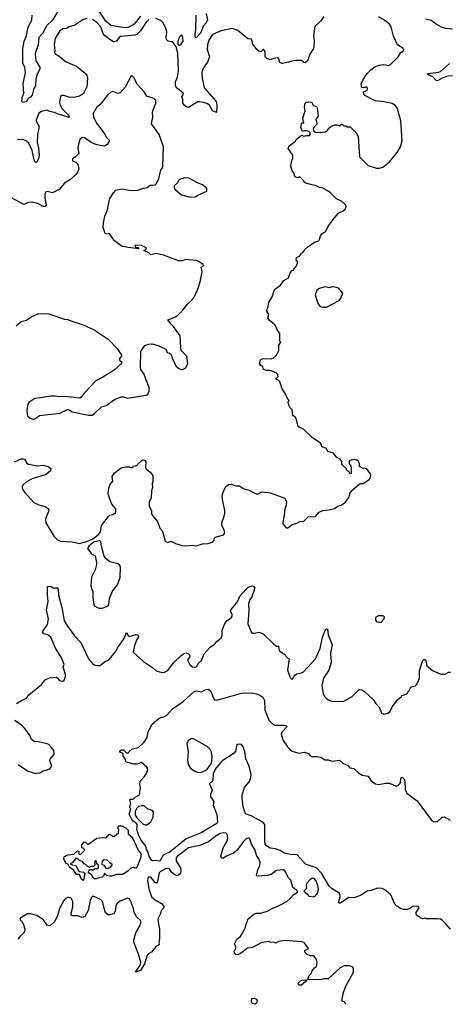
# Model space of a CAD drawing. Extents: x 2293878 to 2522763, y 823964 to 1006972.
# Tile 138 of 256: x 2368870 to 2373511, y 911483 to 922118. Entities that reach past the tile are written whole.
import ezdxf

# ---------------------------------------------------------------- set-up
doc = ezdxf.new("R2010")
doc.units = 0

msp = doc.modelspace()

# ---------------------------------------------------------------- linework, layer by layer
at = {"layer": '0CON20XD'}
for points in [[(2369315, 922264), (2369225, 922114), (2369164, 922056), (2369115, 921968), (2369076, 921924), (2369071, 921845), (2369039, 921765), (2369037, 921745), (2369044, 921674), (2369086, 921605), (2369089, 921585), (2369060, 921530), (2369046, 921476), (2369039, 921405), (2369022, 921375), (2369006, 921304), (2368988, 921282), (2368960, 921265), (2368952, 921245), (2368938, 921232), (2368905, 921223), (2368894, 921235), (2368896, 921275), (2368916, 921325), (2368909, 921425), (2368933, 921547), (2368924, 921605), (2368904, 921645), (2368905, 921805), (2368917, 921885), (2368942, 921945), (2368958, 922025), (2369000, 922115), (2369006, 922165)], [(2370176, 922155), (2370105, 922070), (2370041, 922035), (2370005, 922029), (2369856, 922056), (2369800, 922100), (2369691, 922265)], [(2368815, 917342), (2368885, 917374), (2368906, 917376), (2368920, 917370), (2368948, 917328), (2368965, 917317), (2369065, 917300), (2369128, 917308), (2369185, 917290), (2369205, 917270), (2369202, 917245), (2369155, 917204), (2369003, 917157), (2368945, 917126), (2368905, 917090), (2368896, 917074), (2368896, 917055), (2368922, 917015), (2369024, 916904), (2369075, 916879), (2369145, 916861), (2369182, 916835), (2369184, 916815), (2369148, 916725), (2369153, 916685), (2369239, 916539), (2369280, 916500), (2369315, 916486), (2369435, 916480), (2369515, 916461), (2369595, 916481), (2369659, 916511), (2369717, 916553), (2369742, 916585), (2369754, 916655), (2369828, 916752), (2369845, 916768), (2369876, 916774), (2369907, 916795), (2369909, 916835), (2369866, 916885), (2369842, 916942), (2369824, 916995), (2369832, 917058), (2369843, 917095), (2369877, 917135), (2369870, 917185), (2369891, 917219), (2369965, 917277), (2370015, 917288), (2370055, 917288), (2370065, 917280), (2370085, 917280), (2370100, 917295), (2370125, 917300), (2370139, 917311), (2370195, 917363), (2370222, 917362), (2370231, 917345), (2370228, 917285), (2370238, 917265), (2370279, 917229), (2370308, 917195), (2370310, 917125), (2370302, 917105), (2370303, 917065), (2370293, 917033), (2370292, 916955), (2370267, 916905), (2370270, 916865), (2370294, 916815), (2370294, 916785), (2370302, 916765), (2370358, 916698), (2370385, 916626), (2370412, 916595), (2370443, 916485), (2370465, 916472), (2370495, 916483), (2370515, 916481), (2370552, 916462), (2370625, 916439), (2370665, 916436), (2370735, 916444), (2370775, 916434), (2370845, 916457), (2370905, 916460), (2370955, 916480), (2370970, 916495), (2370972, 916515), (2370985, 916530), (2371070, 916555), (2371086, 916574), (2371079, 916605), (2371052, 916658), (2371054, 916685), (2371077, 916743), (2371086, 916786), (2371086, 916815), (2371060, 916935), (2371058, 916975), (2371072, 917025), (2371102, 917078), (2371125, 917099), (2371155, 917101), (2371205, 917082), (2371245, 917082), (2371285, 917053), (2371345, 917037), (2371425, 916997), (2371445, 916997), (2371485, 917018), (2371575, 917006), (2371735, 916950), (2371753, 916915), (2371748, 916875), (2371734, 916835), (2371728, 916765), (2371712, 916692), (2371714, 916674), (2371748, 916628), (2371765, 916630), (2371815, 916667), (2371865, 916680), (2371895, 916697), (2371938, 916702), (2371985, 916748), (2372065, 916752), (2372105, 916798), (2372145, 916818), (2372207, 916823), (2372275, 916840), (2372305, 916862), (2372344, 916876), (2372390, 916905), (2372430, 916965), (2372438, 917002), (2372457, 917033), (2372535, 917098), (2372555, 917108), (2372582, 917108), (2372645, 917152), (2372658, 917165), (2372662, 917195), (2372658, 917215), (2372620, 917265), (2372605, 917272), (2372573, 917273), (2372542, 917292), (2372542, 917325), (2372532, 917345), (2372512, 917362), (2372485, 917368), (2372435, 917357), (2372428, 917345), (2372428, 917325), (2372448, 917295), (2372450, 917275), (2372450, 917215), (2372442, 917212), (2372432, 917222), (2372428, 917238), (2372415, 917240), (2372400, 917255), (2372400, 917265), (2372350, 917315), (2372350, 917345), (2372330, 917375), (2372295, 917390), (2372260, 917435), (2372200, 917455), (2372186, 917486), (2372134, 917504), (2372132, 917525), (2372118, 917545), (2372028, 917605), (2371935, 917696), (2371888, 917715), (2371877, 917725), (2371860, 917800), (2371845, 917823), (2371822, 917842), (2371814, 917904), (2371793, 917925), (2371778, 917955), (2371772, 917985), (2371780, 918005), (2371765, 918020), (2371735, 918088), (2371705, 918132), (2371680, 918205), (2371669, 918219), (2371640, 918235), (2371640, 918245), (2371648, 918248), (2371662, 918265), (2371658, 918285), (2371642, 918305), (2371575, 918327), (2371535, 918328), (2371505, 918340), (2371495, 918370), (2371470, 918385), (2371462, 918405), (2371472, 918445), (2371495, 918458), (2371586, 918454), (2371608, 918462), (2371646, 918494), (2371668, 918545), (2371668, 918602), (2371690, 918635), (2371680, 918645), (2371682, 918725), (2371678, 918735), (2371655, 918760), (2371635, 918810), (2371619, 918829), (2371567, 918867), (2371552, 918895), (2371562, 918932), (2371538, 918975), (2371552, 919005), (2371562, 919065), (2371597, 919123), (2371622, 919205), (2371689, 919251), (2371725, 919302), (2371775, 919330), (2371792, 919385), (2371815, 919410), (2371827, 919413), (2371830, 919425), (2371855, 919450), (2371870, 919485), (2371870, 919505), (2371858, 919525), (2371862, 919548), (2371895, 919568), (2371914, 919596), (2371930, 919605), (2371945, 919620), (2371950, 919635), (2371982, 919665), (2372055, 919714), (2372100, 919730), (2372110, 919745), (2372119, 919785), (2372135, 919804), (2372178, 919832), (2372199, 919881), (2372255, 919960), (2372315, 920028), (2372366, 920054), (2372385, 920072), (2372397, 920095), (2372392, 920115), (2372346, 920156), (2372294, 920184), (2372225, 920252), (2372195, 920270), (2372145, 920297), (2372110, 920305), (2372065, 920328), (2372025, 920333), (2371963, 920353), (2371944, 920364), (2371938, 920378), (2371895, 920420), (2371875, 920410), (2371847, 920417), (2371830, 920465), (2371812, 920485), (2371798, 920535), (2371810, 920605), (2371820, 920615), (2371820, 920655), (2371772, 920725), (2371782, 920755), (2371848, 920805), (2371862, 920828), (2371915, 920870), (2371945, 920858), (2371964, 920866), (2372002, 920868), (2372010, 920885), (2372000, 920905), (2371975, 920918), (2371945, 920918), (2371925, 920910), (2371907, 920955), (2371915, 920998), (2371925, 921008), (2371935, 921000), (2371940, 921005), (2371929, 921055), (2371953, 921135), (2371947, 921175), (2371953, 921215), (2371965, 921227), (2371985, 921232), (2372025, 921227), (2372042, 921192), (2372075, 921180), (2372083, 921165), (2372093, 921077), (2372071, 921045), (2372080, 920995), (2372077, 920985), (2372048, 920955), (2372040, 920935), (2372048, 920915), (2372064, 920904), (2372115, 920900), (2372175, 920908), (2372200, 920925), (2372202, 920938), (2372230, 920965), (2372275, 920982), (2372295, 920982), (2372325, 920970), (2372345, 920990), (2372355, 920990), (2372373, 920973), (2372392, 920972), (2372405, 920962), (2372442, 920962), (2372506, 920896), (2372527, 920855), (2372542, 920635), (2372634, 920544), (2372723, 920513), (2372755, 920513), (2372794, 920526), (2372865, 920582), (2372947, 920685), (2372983, 920745), (2373001, 920809), (2372986, 921025), (2372950, 921155), (2372930, 921190), (2372895, 921213), (2372805, 921232), (2372715, 921243), (2372680, 921255), (2372599, 921299), (2372587, 921315), (2372583, 921337), (2372625, 921354), (2372629, 921379), (2372615, 921391), (2372585, 921380), (2372566, 921386), (2372560, 921425), (2372578, 921465), (2372623, 921535), (2372664, 921576), (2372709, 921611), (2372754, 921626), (2372805, 921633), (2372855, 921624), (2372875, 921633), (2372958, 921715), (2372987, 921763), (2373017, 921783), (2373020, 921795), (2373009, 921809), (2372952, 921845), (2372908, 921938), (2372885, 922042), (2372865, 922069), (2372815, 922110), (2372745, 922150)], [(2369595, 922131), (2369553, 922117), (2369465, 922060), (2369405, 922041), (2369376, 922024), (2369335, 922019), (2369305, 921997), (2369252, 921915), (2369244, 921854), (2369248, 921782), (2369245, 921760), (2369255, 921747), (2369285, 921732), (2369373, 921663), (2369484, 921614), (2369581, 921535), (2369594, 921515), (2369601, 921485), (2369596, 921394), (2369558, 921322), (2369515, 921293), (2369455, 921277), (2369400, 921280), (2369345, 921300), (2369325, 921300), (2369312, 921288), (2369301, 921225), (2369307, 921195), (2369330, 921155), (2369398, 921085), (2369404, 921066), (2369400, 921060), (2369325, 921088), (2369285, 921096), (2369245, 921115), (2369195, 921125), (2369165, 921140), (2369105, 921126), (2369075, 921109), (2369048, 921032), (2369050, 921015), (2369079, 920965), (2369062, 920878), (2369058, 920795), (2369074, 920735), (2369080, 920655), (2369073, 920615), (2369055, 920580), (2369045, 920576), (2369035, 920584), (2369025, 920605), (2369005, 920705), (2368969, 920785), (2368945, 920807), (2368915, 920820), (2368885, 920824), (2368845, 920821)], [(2370265, 922120), (2370235, 922090), (2370175, 921999), (2370135, 921958), (2370115, 921950), (2369958, 921935), (2369944, 921926), (2369915, 921885), (2369885, 921879), (2369842, 921902), (2369786, 921946), (2369768, 921975), (2369745, 922041), (2369705, 922088), (2369655, 922120)], [(2370842, 921485), (2370858, 921398), (2370868, 921378), (2370992, 921235), (2371001, 921195), (2370996, 921114), (2370952, 921132), (2370920, 921195), (2370893, 921213), (2370856, 921224), (2370815, 921232), (2370795, 921229), (2370695, 921171), (2370669, 921175), (2370645, 921195), (2370634, 921215), (2370632, 921255), (2370621, 921285), (2370638, 921315), (2370637, 921325), (2370575, 921373), (2370557, 921395), (2370553, 921413), (2370554, 921446), (2370573, 921497), (2370587, 921565), (2370579, 921755), (2370561, 921825), (2370535, 921862), (2370515, 921878), (2370474, 921884), (2370455, 921904), (2370452, 921925), (2370459, 921985), (2370451, 922019), (2370417, 922087), (2370395, 922109), (2370342, 922132)], [(2370886, 922185), (2370900, 922115), (2370885, 922084), (2370851, 922049), (2370826, 921975), (2370775, 921921), (2370766, 921936), (2370765, 921965), (2370772, 922005), (2370776, 922165)], [(2372155, 922152), (2372124, 922106), (2372058, 922045), (2372043, 921945), (2372051, 921885), (2372048, 921825), (2372044, 921805), (2372006, 921745), (2371979, 921675), (2371955, 921652), (2371940, 921655), (2371915, 921678), (2371855, 921676), (2371805, 921670), (2371775, 921658), (2371705, 921644), (2371682, 921655), (2371670, 921695), (2371656, 921706), (2371615, 921700), (2371575, 921683), (2371539, 921699), (2371522, 921715), (2371522, 921775), (2371505, 921800), (2371475, 921770), (2371455, 921778), (2371433, 921795), (2371389, 921855), (2371375, 921908), (2371335, 921912), (2371225, 922001), (2371165, 922023), (2371045, 921999), (2370952, 921958), (2370914, 921895), (2370899, 921845), (2370896, 921796), (2370920, 921715), (2370904, 921665), (2370869, 921621), (2370844, 921575), (2370839, 921545), (2370842, 921485)], [(2373545, 922015), (2373475, 922023), (2373428, 922038), (2373370, 922070), (2373315, 922110), (2373255, 922125)], [(2370595, 921844), (2370615, 921855), (2370636, 921886), (2370634, 921925), (2370625, 921948), (2370615, 921952), (2370595, 921933), (2370580, 921885), (2370579, 921855), (2370586, 921846), (2370595, 921844)], [(2373545, 921512), (2373495, 921509), (2373433, 921487), (2373385, 921456), (2373371, 921461), (2373335, 921501), (2373281, 921525), (2373280, 921535), (2373395, 921551), (2373415, 921559), (2373513, 921645)], [(2368830, 918810), (2368885, 918858), (2368945, 918873), (2368995, 918910), (2369075, 918944), (2369185, 918940), (2369354, 918884), (2369385, 918881), (2369455, 918854), (2369547, 918827), (2369675, 918768), (2369825, 918666), (2369923, 918565), (2369970, 918495), (2369970, 918475), (2369954, 918466), (2369948, 918455), (2369952, 918432), (2369970, 918425), (2369968, 918405), (2369893, 918337), (2369860, 918315), (2369768, 918255), (2369694, 918216), (2369567, 918085), (2369535, 918040), (2369519, 918031), (2369355, 918048), (2369305, 918044), (2369253, 918053), (2369205, 918051), (2369095, 918032), (2369035, 918028), (2368968, 917982), (2368956, 917964), (2368946, 917895), (2368955, 917840), (2368983, 917815), (2369015, 917804), (2369035, 917807), (2369085, 917844), (2369303, 917867), (2369385, 917906), (2369405, 917903), (2369435, 917882), (2369615, 917846), (2369652, 917848), (2369679, 917865), (2369754, 917936), (2369805, 917952), (2369895, 918014), (2369965, 918043), (2369996, 918046), (2370035, 918031), (2370235, 918062), (2370255, 918073), (2370269, 918105), (2370269, 918145), (2370231, 918235), (2370215, 918290), (2370180, 918340), (2370174, 918366), (2370180, 918535), (2370222, 918598), (2370265, 918613), (2370296, 918616), (2370365, 918597), (2370448, 918558), (2370464, 918524), (2370487, 918517), (2370505, 918500), (2370523, 918445), (2370562, 918375), (2370589, 918349), (2370615, 918340), (2370635, 918342), (2370663, 918357), (2370687, 918405), (2370674, 918485), (2370614, 918544), (2370611, 918581), (2370604, 918704), (2370533, 918803), (2370501, 918831), (2370470, 918875), (2370545, 918903), (2370578, 918925), (2370630, 918975), (2370683, 919045), (2370735, 919092), (2370755, 919122), (2370794, 919206), (2370820, 919285), (2370843, 919395), (2370830, 919445), (2370855, 919460), (2370852, 919475), (2370806, 919506), (2370775, 919517), (2370665, 919526), (2370625, 919512), (2370587, 919513), (2370425, 919574), (2370345, 919593), (2370285, 919578), (2370265, 919600), (2370210, 919625), (2370235, 919640), (2370238, 919655), (2370185, 919678), (2370145, 919682), (2370112, 919678), (2370122, 919662), (2370147, 919657), (2370158, 919642), (2370043, 919657), (2369985, 919669), (2369950, 919685), (2369895, 919731), (2369845, 919803), (2369835, 919807), (2369815, 919800), (2369795, 919810), (2369771, 919875), (2369774, 919925), (2369791, 919995), (2369816, 920055), (2369842, 920188), (2369882, 920248), (2369910, 920275), (2369975, 920291), (2370066, 920274), (2370145, 920277), (2370211, 920299), (2370246, 920304), (2370278, 920332), (2370305, 920329), (2370332, 920335), (2370344, 920346), (2370372, 920398), (2370394, 920496), (2370412, 920518), (2370416, 920534), (2370423, 920745), (2370375, 920878), (2370346, 920926), (2370294, 920994), (2370310, 921065), (2370303, 921115), (2370307, 921133), (2370342, 921215), (2370340, 921245), (2370320, 921265), (2370245, 921290), (2370215, 921337), (2370134, 921424), (2370105, 921490), (2370085, 921510), (2370075, 921510), (2370011, 921389), (2369955, 921329), (2369935, 921320), (2369875, 921341), (2369855, 921336), (2369818, 921302), (2369735, 921198), (2369701, 921169), (2369664, 921105), (2369666, 921065), (2369705, 920995), (2369787, 920885), (2369807, 920847), (2369838, 920815), (2369838, 920805), (2369815, 920770), (2369785, 920752), (2369705, 920766), (2369643, 920793), (2369575, 920843), (2369545, 920844), (2369521, 920825), (2369501, 920759), (2369498, 920725), (2369508, 920675), (2369500, 920665), (2369465, 920630), (2369455, 920630), (2369440, 920615), (2369440, 920595), (2369475, 920580), (2369497, 920557), (2369508, 920505), (2369495, 920470), (2369476, 920444), (2369419, 920391), (2369355, 920352), (2369295, 920282), (2369225, 920248), (2369165, 920261), (2369148, 920255), (2369141, 920235), (2369140, 920190), (2369156, 920115), (2369145, 920099), (2369125, 920100), (2369065, 920132), (2369005, 920147), (2368965, 920142), (2368915, 920121), (2368782, 920192)], [(2370715, 920201), (2370765, 920203), (2370803, 920227), (2370890, 920265), (2370890, 920295), (2370879, 920309), (2370844, 920334), (2370790, 920355), (2370696, 920406), (2370655, 920408), (2370595, 920391), (2370585, 920382), (2370573, 920355), (2370538, 920325), (2370538, 920305), (2370547, 920287), (2370618, 920225), (2370715, 920201)], [(2372145, 919011), (2372185, 919014), (2372322, 919085), (2372341, 919109), (2372362, 919165), (2372315, 919217), (2372295, 919226), (2372245, 919231), (2372215, 919222), (2372166, 919234), (2372110, 919215), (2372080, 919195), (2372062, 919145), (2372092, 919055), (2372112, 919025), (2372126, 919016), (2372145, 919011)], [(2369725, 915762), (2369765, 915763), (2369825, 915787), (2369834, 915796), (2369839, 915865), (2369871, 915945), (2369926, 916015), (2369957, 916093), (2369958, 916205), (2369952, 916222), (2369931, 916241), (2369845, 916264), (2369794, 916304), (2369782, 916325), (2369752, 916432), (2369748, 916478), (2369735, 916488), (2369673, 916477), (2369620, 916435), (2369601, 916405), (2369648, 916345), (2369687, 916327), (2369700, 916255), (2369700, 916235), (2369684, 916176), (2369647, 916095), (2369639, 916005), (2369644, 915975), (2369661, 915941), (2369660, 915885), (2369672, 915795), (2369680, 915785), (2369725, 915762)], [(2368837, 914733), (2368890, 914765), (2368945, 914788), (2368968, 914825), (2369104, 914936), (2369145, 914988), (2369191, 915009), (2369265, 915017), (2369282, 915005), (2369295, 914982), (2369335, 914972), (2369352, 914985), (2369365, 915020), (2369364, 915045), (2369339, 915125), (2369349, 915155), (2369322, 915225), (2369255, 915331), (2369207, 915447), (2369175, 915473), (2369132, 915485), (2369118, 915505), (2369170, 915585), (2369181, 915645), (2369161, 915745), (2369178, 915835), (2369171, 915905), (2369172, 915995), (2369205, 916000), (2369233, 915983), (2369245, 915978), (2369255, 915982), (2369275, 915980), (2369287, 915965), (2369290, 915905), (2369330, 915755), (2369349, 915625), (2369385, 915566), (2369463, 915463), (2369532, 915392), (2369615, 915214), (2369664, 915154), (2369705, 915142), (2369735, 915144), (2369795, 915186), (2369834, 915205), (2369907, 915293), (2369925, 915334), (2369997, 915435), (2370025, 915500), (2370040, 915465), (2370054, 915454), (2370125, 915479), (2370142, 915475), (2370158, 915458), (2370133, 915415), (2370106, 915345), (2370097, 915287), (2370209, 915185), (2370305, 915121), (2370345, 915085), (2370405, 915067), (2370435, 915070), (2370471, 915089), (2370530, 915170), (2370615, 915251), (2370645, 915273), (2370665, 915280), (2370691, 915271), (2370707, 915255), (2370708, 915235), (2370683, 915205), (2370710, 915145), (2370737, 915127), (2370765, 915123), (2370785, 915130), (2370798, 915165), (2370835, 915198), (2370862, 915268), (2370929, 915341), (2370975, 915372), (2370998, 915402), (2371047, 915443), (2371056, 915466), (2371059, 915525), (2371087, 915595), (2371112, 915628), (2371155, 915658), (2371165, 915675), (2371165, 915695), (2371148, 915732), (2371150, 915745), (2371195, 915795), (2371225, 915837), (2371250, 915890), (2371315, 915966), (2371336, 915985), (2371375, 916002), (2371395, 916001), (2371407, 915985), (2371402, 915955), (2371377, 915885), (2371358, 915855), (2371343, 915805), (2371344, 915735), (2371333, 915593), (2371375, 915500), (2371385, 915492), (2371405, 915492), (2371455, 915503), (2371498, 915488), (2371615, 915373), (2371645, 915350), (2371665, 915350), (2371672, 915305), (2371726, 915266), (2371765, 915220), (2371780, 915215), (2371763, 915097), (2371785, 915030), (2371795, 915010), (2371815, 914990), (2371830, 915025), (2371847, 915043), (2371865, 915053), (2371915, 915062), (2371935, 915073), (2372066, 915214), (2372116, 915325), (2372140, 915450), (2372175, 915532), (2372185, 915540), (2372196, 915536), (2372203, 915473), (2372244, 915365), (2372229, 915275), (2372235, 915175), (2372209, 915091), (2372151, 915005), (2372134, 914925), (2372148, 914835), (2372165, 914803), (2372183, 914785), (2372218, 914765), (2372255, 914754), (2372372, 914758), (2372462, 914808), (2372535, 914878), (2372545, 914882), (2372565, 914880), (2372595, 914860), (2372687, 914775), (2372714, 914734), (2372758, 914688), (2372779, 914629), (2372805, 914617), (2372845, 914627), (2372874, 914646), (2372893, 914695), (2372956, 914774), (2372990, 914805)], [(2372745, 915610), (2372775, 915612), (2372808, 915645), (2372810, 915665), (2372798, 915678), (2372745, 915680), (2372715, 915660), (2372713, 915633), (2372730, 915615), (2372745, 915610)], [(2372990, 914805), (2373003, 914817), (2373045, 914832), (2373074, 914866), (2373095, 914907), (2373145, 914923), (2373156, 914934), (2373188, 915002), (2373191, 915085), (2373213, 915167), (2373225, 915198), (2373235, 915207), (2373246, 915206), (2373257, 915195), (2373270, 915140), (2373329, 915089), (2373418, 915048), (2373465, 915050), (2373505, 915069), (2373525, 915072)], [(2373524, 912294), (2373475, 912353), (2373435, 912391), (2373415, 912402), (2373385, 912408), (2373265, 912408), (2373255, 912412), (2373225, 912408), (2373203, 912413), (2373185, 912430), (2373175, 912430), (2373161, 912441), (2373152, 912455), (2373152, 912475), (2373187, 912525), (2373175, 912539), (2373155, 912544), (2373115, 912540), (2373085, 912514), (2373055, 912506), (2373015, 912506), (2372990, 912515), (2372945, 912544), (2372924, 912565), (2372879, 912665), (2372815, 912719), (2372785, 912735), (2372735, 912737), (2372668, 912712), (2372625, 912706), (2372559, 912661), (2372485, 912633), (2372425, 912638), (2372334, 912574), (2372317, 912577), (2372314, 912584), (2372333, 912645), (2372333, 912665), (2372320, 912685), (2372245, 912731), (2372215, 912761), (2372131, 912901), (2372075, 912958), (2371958, 912998), (2371867, 913097), (2371795, 913100), (2371726, 913115), (2371685, 913145), (2371635, 913164), (2371575, 913171), (2371537, 913195), (2371522, 913215), (2371517, 913235), (2371519, 913425), (2371495, 913449), (2371370, 913520), (2371310, 913540), (2371286, 913615), (2371272, 913715), (2371273, 913747), (2371297, 913825), (2371345, 913882), (2371365, 913915), (2371372, 913965), (2371348, 914055), (2371313, 914135), (2371301, 914215), (2371284, 914264), (2371265, 914289), (2371236, 914294), (2371220, 914290), (2371213, 914277), (2371200, 914215), (2371188, 914195), (2371055, 914110), (2370991, 914039), (2370961, 913975), (2370955, 913898), (2370920, 913865), (2370950, 913795), (2370931, 913749), (2370933, 913725), (2370967, 913675), (2370961, 913635), (2370998, 913535), (2371008, 913455), (2370998, 913435), (2370895, 913376), (2370830, 913335), (2370668, 913272), (2370495, 913130), (2370419, 913095), (2370385, 913030), (2370338, 913038), (2370305, 913034), (2370295, 913039), (2370264, 913086), (2370259, 913125), (2370240, 913155), (2370231, 913191), (2370184, 913255), (2370154, 913315), (2370134, 913375), (2370140, 913395), (2370138, 913425), (2370129, 913439), (2370095, 913463), (2370078, 913485), (2370054, 913536), (2370070, 913595), (2370060, 913605), (2370062, 913638), (2370070, 913645), (2370060, 913695), (2370065, 913700), (2370095, 913698), (2370119, 913721), (2370163, 913745), (2370174, 913825), (2370168, 913855), (2370171, 913895), (2370217, 913945), (2370239, 913975), (2370252, 914008), (2370254, 914025), (2370244, 914045), (2370185, 914094), (2370135, 914078), (2370106, 914076), (2370025, 914098), (2370018, 914105), (2370009, 914139), (2369988, 914165), (2369988, 914188), (2369977, 914197), (2369950, 914205), (2369950, 914215), (2369960, 914225), (2369975, 914232), (2369992, 914232), (2370025, 914200), (2370045, 914200), (2370052, 914215), (2370085, 914242), (2370155, 914258), (2370216, 914314), (2370246, 914364), (2370258, 914425), (2370302, 914508), (2370375, 914573), (2370435, 914590), (2370458, 914605), (2370520, 914675), (2370635, 914754), (2370755, 914863), (2370775, 914868), (2370835, 914857), (2370875, 914880), (2370905, 914887), (2370936, 914865), (2370962, 914785), (2370975, 914772), (2370995, 914768), (2371064, 914786), (2371265, 914842), (2371375, 914847), (2371442, 914832), (2371465, 914821), (2371495, 914799), (2371516, 914765), (2371517, 914665), (2371561, 914551), (2371605, 914509), (2371625, 914498), (2371729, 914499), (2371746, 914496), (2371756, 914485), (2371754, 914475), (2371709, 914431), (2371696, 914405), (2371698, 914385), (2371715, 914332), (2371763, 914263), (2371798, 914228), (2371815, 914216), (2371886, 914196), (2371946, 914206), (2371991, 914191), (2372005, 914172), (2372025, 914160), (2372085, 914160), (2372122, 914152), (2372165, 914122), (2372203, 914123), (2372245, 914110), (2372325, 914120), (2372364, 914084), (2372412, 914065), (2372435, 914038), (2372479, 914029), (2372532, 913985), (2372575, 913957), (2372635, 913946), (2372665, 913900), (2372685, 913881), (2372714, 913864), (2372745, 913857), (2372825, 913873), (2372865, 913872), (2372939, 913841), (2372955, 913848), (2372983, 913875), (2372986, 913924), (2372995, 913933), (2373005, 913932), (2373022, 913915), (2373030, 913895), (2373036, 913805), (2373052, 913762), (2373165, 913680), (2373315, 913476), (2373339, 913459), (2373365, 913453), (2373385, 913456), (2373435, 913504), (2373455, 913509), (2373521, 913471)], [(2368855, 914072), (2368954, 914004), (2369025, 913981), (2369055, 913978), (2369086, 913984), (2369115, 914002), (2369194, 914026), (2369217, 914055), (2369197, 914115), (2369198, 914132), (2369242, 914185), (2369237, 914225), (2369215, 914258), (2369185, 914288), (2369166, 914296), (2369055, 914320), (2369035, 914318), (2369015, 914328), (2368998, 914345), (2368980, 914385), (2368947, 914435), (2368920, 914465), (2368885, 914500), (2368815, 914550)], [(2370795, 913987), (2370835, 913990), (2370893, 914017), (2370942, 914088), (2370951, 914155), (2370942, 914205), (2370927, 914237), (2370897, 914267), (2370755, 914347), (2370725, 914353), (2370691, 914329), (2370674, 914295), (2370690, 914215), (2370683, 914125), (2370690, 914075), (2370715, 914035), (2370755, 914006), (2370795, 913987)], [(2370225, 913422), (2370245, 913423), (2370288, 913455), (2370312, 913505), (2370315, 913560), (2370305, 913578), (2370250, 913595), (2370216, 913626), (2370185, 913627), (2370155, 913618), (2370135, 913600), (2370118, 913565), (2370118, 913525), (2370138, 913495), (2370205, 913430), (2370225, 913422)], [(2369555, 912822), (2369535, 912840), (2369516, 912886), (2369484, 912884), (2369455, 912928), (2369408, 912965), (2369392, 912992), (2369372, 913005), (2369353, 913035), (2369348, 913055), (2369350, 913075), (2369365, 913088), (2369394, 913096), (2369454, 913106), (2369495, 913140), (2369508, 913138), (2369510, 913105), (2369525, 913100), (2369570, 913145), (2369570, 913155), (2369555, 913170), (2369540, 913175), (2369542, 913205), (2369565, 913238), (2369580, 913235), (2369605, 913210), (2369704, 913276), (2369766, 913286), (2369805, 913280), (2369835, 913320), (2369845, 913320), (2369875, 913300), (2369895, 913300), (2369938, 913335), (2369940, 913375), (2369930, 913385), (2369930, 913395), (2369945, 913410), (2369975, 913410), (2370020, 913385), (2370040, 913365), (2370040, 913325), (2370085, 913288), (2370149, 913149), (2370184, 913105), (2370175, 913060), (2370135, 912962), (2370125, 912954), (2370095, 912961), (2370072, 912955), (2370042, 912925), (2369985, 912887), (2369915, 912887), (2369865, 912867), (2369845, 912866), (2369810, 912875), (2369785, 912900), (2369780, 912875), (2369760, 912855), (2369725, 912850), (2369695, 912838), (2369678, 912838), (2369667, 912847), (2369649, 912879), (2369625, 912900), (2369615, 912900), (2369612, 912915), (2369625, 912940), (2369645, 912940), (2369655, 912932), (2369685, 912950), (2369715, 912950), (2369720, 912955), (2369720, 912985), (2369702, 913002), (2369698, 913028), (2369682, 913028), (2369680, 912985), (2369668, 912972), (2369635, 912970), (2369625, 912960), (2369600, 912975), (2369578, 912998), (2369565, 913000), (2369547, 913027), (2369515, 913038), (2369495, 913058), (2369475, 913058), (2369435, 913010), (2369420, 913005), (2369435, 912990), (2369475, 912982), (2369505, 912928), (2369518, 912918), (2369559, 912909), (2369572, 912895), (2369560, 912825), (2369555, 912822)], [(2372392, 911482), (2372388, 911498), (2372375, 911510), (2372362, 911512), (2372350, 911525), (2372368, 911612), (2372395, 911680), (2372475, 911830), (2372478, 911875), (2372470, 911885), (2372435, 911898), (2372375, 911900), (2372334, 911876), (2372202, 911758), (2372155, 911758), (2372125, 911748), (2371982, 911752), (2371998, 911795), (2372018, 911815), (2372030, 911845), (2372054, 911876), (2372075, 911890), (2372084, 911935), (2372076, 911966), (2372046, 912006), (2372008, 912008), (2371975, 912020), (2371950, 912045), (2371950, 912065), (2371990, 912085), (2371945, 912150), (2371915, 912157), (2371735, 912172), (2371668, 912162), (2371635, 912142), (2371625, 912150), (2371573, 912153), (2371565, 912160), (2371485, 912150), (2371385, 912098), (2371332, 912088), (2371255, 912032), (2371225, 912018), (2371205, 912020), (2371189, 912039), (2371187, 912055), (2371208, 912095), (2371192, 912135), (2371214, 912185), (2371255, 912217), (2371278, 912252), (2371309, 912315), (2371315, 912350), (2371337, 912405), (2371398, 912455), (2371425, 912467), (2371475, 912469), (2371555, 912492), (2371605, 912523), (2371665, 912547), (2371755, 912593), (2371795, 912628), (2371831, 912669), (2371870, 912695), (2371868, 912708), (2371822, 912745), (2371798, 912825), (2371775, 912850), (2371734, 912924), (2371720, 912935), (2371645, 912927), (2371585, 912886), (2371546, 912874), (2371435, 912868), (2371428, 912875), (2371442, 912935), (2371466, 912984), (2371467, 913015), (2371452, 913055), (2371429, 913095), (2371411, 913155), (2371374, 913214), (2371355, 913272), (2371345, 913283), (2371322, 913275), (2371285, 913238), (2371216, 913144), (2371180, 913115), (2371105, 913084), (2371065, 913059), (2371051, 913065), (2371043, 913083), (2371067, 913175), (2371114, 913255), (2371119, 913285), (2371110, 913320), (2371100, 913330), (2371076, 913336), (2371035, 913328), (2370978, 913292), (2370911, 913239), (2370815, 913198), (2370695, 913173), (2370575, 913085), (2370562, 913065), (2370559, 913029), (2370606, 912956), (2370612, 912925), (2370606, 912895), (2370585, 912877), (2370565, 912873), (2370545, 912882), (2370515, 912908), (2370487, 912945), (2370465, 912950), (2370445, 912946), (2370386, 912915), (2370377, 912905), (2370355, 912793), (2370335, 912799), (2370285, 912857), (2370265, 912861), (2370254, 912845), (2370250, 912825), (2370265, 912730), (2370295, 912645), (2370335, 912612), (2370403, 912573), (2370428, 912545), (2370426, 912525), (2370400, 912495), (2370392, 912465), (2370366, 912415), (2370363, 912397), (2370381, 912295), (2370382, 912195), (2370373, 912155), (2370378, 912125), (2370342, 912105), (2370293, 912047), (2370265, 912032), (2370246, 912014), (2370220, 911920), (2370175, 911850), (2370122, 911832), (2370172, 911905), (2370180, 911935), (2370154, 912025), (2370104, 912155), (2370102, 912175), (2370124, 912255), (2370166, 912325), (2370181, 912375), (2370175, 912388), (2370136, 912425), (2370106, 912476), (2370101, 912515), (2370075, 912586), (2370055, 912622), (2370035, 912631), (2369955, 912597), (2369922, 912575), (2369907, 912545), (2369903, 912485), (2369888, 912462), (2369845, 912449), (2369825, 912451), (2369810, 912460), (2369795, 912483), (2369763, 912595), (2369742, 912615), (2369665, 912650), (2369644, 912636), (2369631, 912605), (2369611, 912495), (2369575, 912432), (2369545, 912420), (2369495, 912439), (2369439, 912439), (2369427, 912447), (2369426, 912466), (2369445, 912535), (2369445, 912595), (2369425, 912631), (2369395, 912641), (2369365, 912627), (2369345, 912605), (2369303, 912525), (2369279, 912441), (2369246, 912375), (2369215, 912344), (2369190, 912330), (2369168, 912338), (2369128, 912395), (2369055, 912443), (2368985, 912462), (2368955, 912460), (2368874, 912415), (2368874, 912395), (2368895, 912374), (2368916, 912334), (2368926, 912295), (2368924, 912275), (2368910, 912250), (2368878, 912222), (2368850, 912185)], [(2369825, 912952), (2369850, 912965), (2369870, 912985), (2369870, 912995), (2369845, 913010), (2369815, 913040), (2369775, 913042), (2369760, 913025), (2369758, 913005), (2369762, 912995), (2369778, 912985), (2369800, 912955), (2369825, 912952)], [(2372045, 912643), (2372066, 912654), (2372087, 912683), (2372098, 912722), (2372094, 912755), (2372074, 912815), (2372055, 912840), (2372035, 912844), (2372005, 912828), (2371975, 912796), (2371966, 912775), (2371967, 912735), (2371940, 912705), (2371975, 912678), (2371995, 912651), (2372045, 912643)], [(2371885, 911690), (2371879, 911705), (2371883, 911715), (2371915, 911743), (2371968, 911748), (2371970, 911735), (2371915, 911691), (2371885, 911690)], [(2371414, 911486), (2371382, 911492), (2371374, 911515), (2371378, 911545), (2371405, 911551), (2371428, 911538), (2371434, 911515), (2371425, 911493), (2371414, 911486)]]:
    msp.add_lwpolyline(points, dxfattribs=at)

doc.saveas('drawing.dxf')
